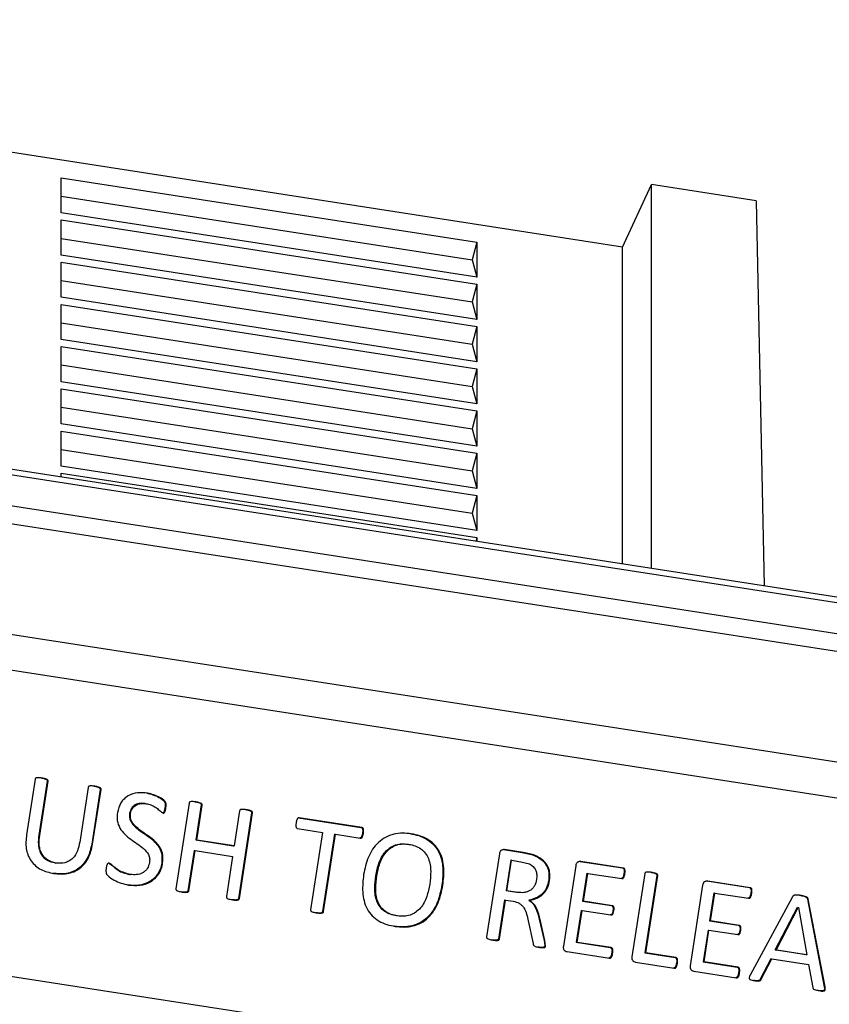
# Model space of a CAD drawing. Header units: millimetres. Extents: x 224 to 956, y 38 to 794.
# Tile 12 of 131: x 327 to 345, y 176 to 199. Entities that reach past the tile are written whole.
import ezdxf

# ---------------------------------------------------------------- set-up
doc = ezdxf.new("R2010")
doc.units = ezdxf.units.MM

msp = doc.modelspace()

# ---------------------------------------------------------------- linework, layer by layer
at = {"color": 179, "linetype": 'Continuous', "lineweight": 25}
for p, q in [((340.526, 193.646), (324.778, 196.082)), ((327.486, 195.255), (337.145, 193.761)), ((327.486, 194.438), (327.486, 195.255)), ((340.526, 193.646), (341.199, 195.096)), ((341.199, 186.184), (341.199, 195.096)), ((343.63, 194.72), (341.199, 195.096)), ((327.486, 194.827), (337.038, 193.35)), ((343.63, 194.72), (343.814, 185.78)), ((337.145, 192.944), (327.486, 194.438)), ((327.486, 194.275), (337.145, 192.781)), ((327.486, 193.458), (327.486, 194.275)), ((327.486, 193.847), (337.038, 192.37)), ((337.145, 193.761), (337.038, 193.35)), ((337.145, 193.761), (337.145, 192.944)), ((340.526, 186.288), (340.526, 193.646)), ((337.145, 191.964), (327.486, 193.458)), ((337.038, 193.35), (337.145, 192.944)), ((327.486, 193.295), (337.145, 191.801)), ((327.486, 192.479), (327.486, 193.295)), ((327.486, 192.867), (337.038, 191.39)), ((337.145, 192.781), (337.038, 192.37)), ((337.145, 192.781), (337.145, 191.964)), ((337.145, 190.984), (327.486, 192.479)), ((327.486, 192.315), (337.145, 190.821)), ((327.486, 191.499), (327.486, 192.315)), ((337.038, 192.37), (337.145, 191.964)), ((327.486, 191.888), (337.038, 190.41)), ((337.145, 191.801), (337.038, 191.39)), ((337.145, 191.801), (337.145, 190.984)), ((337.145, 190.005), (327.486, 191.499)), ((327.486, 191.335), (337.145, 189.841)), ((327.486, 190.519), (327.486, 191.335)), ((337.038, 191.39), (337.145, 190.984)), ((327.486, 190.908), (337.038, 189.43)), ((337.145, 190.821), (337.038, 190.41)), ((337.145, 190.821), (337.145, 190.005)), ((337.145, 189.025), (327.486, 190.519)), ((327.486, 190.356), (337.145, 188.861)), ((327.486, 189.539), (327.486, 190.356)), ((337.038, 190.41), (337.145, 190.005)), ((327.486, 189.928), (337.038, 188.45)), ((337.145, 189.841), (337.038, 189.43)), ((337.145, 189.841), (337.145, 189.025)), ((337.145, 188.045), (327.486, 189.539)), ((327.486, 189.376), (337.145, 187.882)), ((327.486, 188.559), (327.486, 189.376)), ((337.038, 189.43), (337.145, 189.025)), ((350.338, 184.77), (324.065, 188.834)), ((327.486, 188.948), (337.038, 187.47)), ((337.145, 188.861), (337.038, 188.45)), ((337.145, 188.861), (337.145, 188.045)), ((350.37, 184.637), (324.097, 188.701)), ((337.145, 187.065), (327.486, 188.559)), ((327.486, 188.396), (337.145, 186.902)), ((327.486, 188.305), (327.486, 188.396)), ((337.038, 188.45), (337.145, 188.045)), ((324.576, 187.912), (349.883, 183.997)), ((337.145, 187.882), (337.038, 187.47)), ((337.145, 187.882), (337.145, 187.065)), ((349.805, 183.589), (324.498, 187.504)), ((337.038, 187.47), (337.145, 187.065)), ((337.145, 186.902), (337.123, 186.815)), ((337.145, 186.902), (337.145, 186.811)), ((349.506, 181.068), (324.918, 184.872)), ((324.922, 184.044), (349.493, 180.243)), ((326.883, 181.294), (326.684, 180.001)), ((327.163, 181.251), (326.97, 179.999)), ((326.991, 179.996), (327.184, 181.248)), ((327.163, 181.251), (327.184, 181.248)), ((328.116, 181.103), (327.921, 179.837)), ((328.396, 181.06), (328.2, 179.788)), ((328.22, 179.785), (328.416, 181.057)), ((328.416, 181.057), (328.396, 181.06)), ((329.443, 180.73), (329.464, 180.727)), ((329.899, 180.63), (329.92, 180.627)), ((330.461, 180.741), (330.154, 178.752)), ((330.741, 180.699), (330.616, 179.887)), ((330.637, 179.884), (330.762, 180.696)), ((330.741, 180.699), (330.762, 180.696)), ((331.634, 180.561), (331.509, 179.749)), ((329.09, 180.502), (329.079, 180.504)), ((329.1, 180.501), (329.09, 180.502)), ((331.913, 180.516), (331.607, 178.527)), ((331.628, 178.524), (331.934, 180.513)), ((331.934, 180.513), (331.913, 180.516)), ((332.999, 180.401), (334.452, 180.176)), ((332.999, 180.401), (333.019, 180.398)), ((334.473, 180.173), (333.019, 180.398)), ((332.981, 180.152), (333.558, 180.062)), ((334.473, 180.173), (334.452, 180.176)), ((326.97, 179.999), (326.991, 179.996)), ((330.616, 179.887), (331.488, 179.752)), ((330.616, 179.887), (330.637, 179.884)), ((331.509, 179.749), (330.637, 179.884)), ((333.558, 180.062), (333.281, 178.267)), ((333.838, 180.019), (333.561, 178.224)), ((333.582, 178.221), (333.859, 180.016)), ((333.838, 180.019), (333.859, 180.016)), ((333.859, 180.016), (334.436, 179.926)), ((334.488, 180.042), (334.509, 180.039)), ((328.2, 179.788), (328.22, 179.785)), ((330.578, 179.641), (330.434, 178.708)), ((330.455, 178.705), (330.599, 179.638)), ((330.578, 179.641), (330.599, 179.638)), ((330.599, 179.638), (331.471, 179.503)), ((331.488, 179.752), (331.509, 179.749)), ((335.546, 179.786), (335.567, 179.783)), ((337.765, 179.663), (338.196, 179.597)), ((337.765, 179.663), (337.786, 179.66)), ((338.217, 179.594), (337.786, 179.66)), ((331.471, 179.503), (331.327, 178.571)), ((337.668, 179.563), (337.37, 177.635)), ((337.932, 179.417), (337.822, 178.709)), ((337.843, 178.706), (337.952, 179.414)), ((337.952, 179.414), (337.932, 179.417)), ((337.952, 179.414), (338.164, 179.381)), ((338.164, 179.381), (338.364, 179.329)), ((338.196, 179.597), (338.413, 179.55)), ((338.196, 179.597), (338.217, 179.594)), ((338.434, 179.547), (338.217, 179.594)), ((338.413, 179.55), (338.434, 179.547)), ((339.541, 179.389), (340.526, 179.236)), ((339.541, 179.389), (339.562, 179.386)), ((340.547, 179.233), (339.562, 179.386)), ((327.348, 179.353), (327.369, 179.35)), ((329.825, 179.35), (329.846, 179.347)), ((339.442, 179.288), (339.154, 177.422)), ((340.526, 179.236), (340.547, 179.233)), ((329.073, 179.086), (329.094, 179.083)), ((334.798, 179.058), (334.819, 179.055)), ((338.813, 178.946), (338.834, 178.943)), ((339.701, 179.112), (339.601, 178.466)), ((339.622, 178.463), (339.722, 179.109)), ((339.701, 179.112), (339.722, 179.109)), ((339.722, 179.109), (340.51, 178.987)), ((340.561, 179.102), (340.582, 179.099)), ((341.045, 179.103), (340.747, 177.175)), ((341.324, 179.06), (341.048, 177.266)), ((341.069, 177.263), (341.345, 179.057)), ((341.324, 179.06), (341.345, 179.057)), ((342.487, 178.933), (343.473, 178.78)), ((342.487, 178.933), (342.508, 178.93)), ((343.494, 178.777), (342.508, 178.93)), ((330.434, 178.708), (330.455, 178.705)), ((336.334, 178.838), (336.355, 178.835)), ((337.822, 178.709), (338.068, 178.671)), ((337.843, 178.706), (337.822, 178.709)), ((338.089, 178.668), (337.843, 178.706)), ((342.388, 178.833), (342.1, 176.967)), ((343.473, 178.78), (343.494, 178.777)), ((331.607, 178.527), (331.628, 178.524)), ((337.789, 178.494), (337.65, 177.593)), ((337.671, 177.59), (337.81, 178.491)), ((337.789, 178.494), (337.81, 178.491)), ((337.81, 178.491), (337.985, 178.464)), ((338.089, 178.668), (338.068, 178.671)), ((338.354, 178.487), (338.375, 178.484)), ((339.601, 178.466), (340.27, 178.362)), ((339.601, 178.466), (339.622, 178.463)), ((342.647, 178.656), (342.548, 178.01)), ((342.569, 178.007), (342.668, 178.653)), ((342.647, 178.656), (342.668, 178.653)), ((342.668, 178.653), (343.457, 178.531)), ((344.478, 178.568), (343.493, 176.747)), ((343.508, 178.646), (343.529, 178.643)), ((344.82, 178.513), (345.211, 176.479)), ((344.84, 178.51), (344.82, 178.513)), ((345.232, 176.476), (344.84, 178.51)), ((339.568, 178.25), (339.454, 177.512)), ((339.475, 177.509), (339.589, 178.247)), ((339.568, 178.25), (339.589, 178.247)), ((339.589, 178.247), (340.258, 178.144)), ((340.291, 178.359), (339.622, 178.463)), ((340.27, 178.362), (340.291, 178.359)), ((340.306, 178.243), (340.326, 178.24)), ((344.074, 177.333), (344.589, 178.324)), ((344.095, 177.33), (344.61, 178.321)), ((344.591, 178.324), (344.612, 178.321)), ((344.612, 178.321), (344.809, 177.219)), ((333.561, 178.224), (333.582, 178.221)), ((335.3, 178.123), (335.279, 178.126)), ((338.338, 178.012), (338.449, 177.485)), ((338.592, 178.044), (338.704, 177.551)), ((338.592, 178.044), (338.613, 178.041)), ((338.725, 177.548), (338.613, 178.041)), ((342.548, 178.01), (343.217, 177.906)), ((342.548, 178.01), (342.569, 178.007)), ((343.238, 177.903), (342.569, 178.007)), ((342.514, 177.795), (342.401, 177.056)), ((342.422, 177.053), (342.535, 177.792)), ((342.514, 177.795), (342.535, 177.792)), ((342.535, 177.792), (343.204, 177.688)), ((343.217, 177.906), (343.238, 177.903)), ((343.252, 177.787), (343.273, 177.784)), ((337.65, 177.593), (337.671, 177.59)), ((338.704, 177.551), (338.721, 177.427)), ((338.725, 177.548), (338.704, 177.551)), ((338.721, 177.427), (338.742, 177.424)), ((338.742, 177.424), (338.725, 177.548)), ((339.454, 177.512), (340.242, 177.39)), ((339.454, 177.512), (339.475, 177.509)), ((340.263, 177.387), (339.475, 177.509)), ((340.263, 177.387), (340.242, 177.39)), ((344.788, 177.222), (344.074, 177.333)), ((344.074, 177.333), (344.095, 177.33)), ((344.809, 177.219), (344.095, 177.33)), ((323.771, 177.119), (348.505, 173.293)), ((339.238, 177.294), (340.224, 177.141)), ((340.277, 177.258), (340.298, 177.255)), ((341.048, 177.266), (341.747, 177.157)), ((341.048, 177.266), (341.069, 177.263)), ((341.768, 177.154), (341.069, 177.263)), ((341.768, 177.154), (341.747, 177.157)), ((343.973, 177.128), (343.728, 176.657)), ((343.749, 176.654), (343.994, 177.125)), ((343.973, 177.128), (343.994, 177.125)), ((343.994, 177.125), (344.847, 176.993)), ((344.809, 177.219), (344.788, 177.222)), ((340.83, 177.047), (341.727, 176.909)), ((341.78, 177.027), (341.801, 177.024)), ((342.401, 177.056), (343.189, 176.934)), ((342.401, 177.056), (342.422, 177.053)), ((343.21, 176.931), (342.422, 177.053)), ((343.21, 176.931), (343.189, 176.934)), ((344.847, 176.993), (344.945, 176.462)), ((342.184, 176.838), (343.17, 176.686)), ((343.223, 176.802), (343.244, 176.799)), ((343.728, 176.657), (343.749, 176.654)), ((345.211, 176.479), (345.232, 176.476))]:
    msp.add_line(p, q, dxfattribs=at)
for points, knots in [([(367.68, 197.644), (367.672, 197.9), (367.648, 198.641), (367.473, 199.864), (367.166, 201.308), (366.731, 202.742), (366.176, 204.161), (365.501, 205.563), (364.708, 206.945), (363.799, 208.302), (362.775, 209.632), (361.641, 210.931), (360.397, 212.197), (359.047, 213.426), (357.595, 214.616), (356.044, 215.763), (354.397, 216.864), (352.659, 217.918), (350.833, 218.922), (348.925, 219.872), (346.938, 220.768), (344.877, 221.606), (342.748, 222.385), (340.556, 223.103), (338.305, 223.758), (336.001, 224.349), (333.65, 224.874), (331.257, 225.332), (328.828, 225.721), (326.369, 226.042), (323.886, 226.293), (321.385, 226.472), (318.871, 226.585), (317.191, 226.6), (316.351, 226.608)], [0, 0, 0, 0, 0.016767, 0.048484, 0.080201, 0.111918, 0.143635, 0.175353, 0.20707, 0.238787, 0.270504, 0.302221, 0.333939, 0.365656, 0.397373, 0.42909, 0.460807, 0.492525, 0.524242, 0.555959, 0.587676, 0.619394, 0.651111, 0.682828, 0.714545, 0.746262, 0.77798, 0.809697, 0.841414, 0.873131, 0.904848, 0.936566, 0.968283, 1, 1, 1, 1]), ([(327.042, 181.322), (327.013, 181.325), (326.97, 181.33), (326.922, 181.329), (326.901, 181.321), (326.892, 181.315), (326.886, 181.305), (326.884, 181.298), (326.883, 181.294)], [0, 0, 0, 0, 0.499786, 0.749656, 0.812307, 0.874852, 0.937429, 1, 1, 1, 1]), ([(327.021, 181.325), (327.05, 181.32), (327.092, 181.311), (327.137, 181.295), (327.155, 181.282), (327.161, 181.273), (327.163, 181.262), (327.163, 181.254), (327.163, 181.251)], [0, 0, 0, 0, 0.4998927, 0.7497677, 0.812214, 0.8748941, 0.9374175, 1, 1, 1, 1]), ([(327.184, 181.248), (327.184, 181.251), (327.184, 181.259), (327.182, 181.27), (327.175, 181.279), (327.158, 181.292), (327.113, 181.308), (327.071, 181.317), (327.042, 181.322)], [0, 0, 0, 0, 0.062582, 0.125102, 0.187777, 0.250241, 0.500113, 1, 1, 1, 1]), ([(328.275, 181.131), (328.246, 181.135), (328.203, 181.14), (328.155, 181.138), (328.134, 181.131), (328.125, 181.124), (328.119, 181.114), (328.117, 181.107), (328.116, 181.103)], [0, 0, 0, 0, 0.4998094, 0.74965, 0.8123019, 0.8748469, 0.9374248, 1, 1, 1, 1]), ([(328.254, 181.134), (328.282, 181.129), (328.325, 181.121), (328.369, 181.104), (328.386, 181.091), (328.393, 181.082), (328.396, 181.071), (328.396, 181.064), (328.396, 181.06)], [0, 0, 0, 0, 0.499843, 0.749662, 0.812095, 0.874927, 0.937334, 1, 1, 1, 1]), ([(328.416, 181.057), (328.417, 181.061), (328.417, 181.068), (328.414, 181.079), (328.407, 181.088), (328.39, 181.101), (328.345, 181.118), (328.303, 181.126), (328.275, 181.131)], [0, 0, 0, 0, 0.062658, 0.125066, 0.187898, 0.250351, 0.500169, 1, 1, 1, 1]), ([(329.496, 180.974), (329.418, 180.981), (329.264, 180.994), (329.072, 180.933), (328.947, 180.839), (328.845, 180.716), (328.815, 180.599), (328.796, 180.521)], [0, 0, 0, 0, 0.250393, 0.49999, 0.625297, 0.750623, 1, 1, 1, 1]), ([(329.475, 180.977), (329.573, 180.949), (329.719, 180.907), (329.859, 180.813), (329.905, 180.748), (329.909, 180.695), (329.903, 180.656), (329.899, 180.63)], [0, 0, 0, 0, 0.499484, 0.749588, 0.812113, 0.874603, 1, 1, 1, 1]), ([(329.92, 180.627), (329.924, 180.653), (329.929, 180.692), (329.926, 180.745), (329.88, 180.81), (329.74, 180.904), (329.593, 180.946), (329.496, 180.974)], [0, 0, 0, 0, 0.125403, 0.187892, 0.250416, 0.500519, 1, 1, 1, 1]), ([(330.619, 180.769), (330.591, 180.772), (330.547, 180.777), (330.499, 180.775), (330.479, 180.768), (330.47, 180.761), (330.464, 180.751), (330.462, 180.744), (330.461, 180.741)], [0, 0, 0, 0, 0.499827, 0.749622, 0.812297, 0.874845, 0.937427, 1, 1, 1, 1]), ([(330.598, 180.772), (330.627, 180.767), (330.669, 180.759), (330.714, 180.742), (330.732, 180.73), (330.738, 180.72), (330.742, 180.71), (330.741, 180.702), (330.741, 180.699)], [0, 0, 0, 0, 0.499867, 0.749915, 0.812237, 0.874955, 0.937442, 1, 1, 1, 1]), ([(330.762, 180.696), (330.762, 180.699), (330.763, 180.707), (330.759, 180.717), (330.753, 180.727), (330.735, 180.739), (330.69, 180.756), (330.648, 180.764), (330.619, 180.769)], [0, 0, 0, 0, 0.062584, 0.12507, 0.18777, 0.250111, 0.500154, 1, 1, 1, 1]), ([(328.796, 180.521), (328.79, 180.459), (328.779, 180.335), (328.846, 180.157), (328.961, 180.012), (329.152, 179.86), (329.362, 179.738), (329.509, 179.576), (329.55, 179.456), (329.544, 179.394), (329.541, 179.363)], [0, 0, 0, 0, 0.124856, 0.249647, 0.374645, 0.499901, 0.75045, 0.875073, 0.9375, 1, 1, 1, 1]), ([(329.443, 180.73), (329.404, 180.734), (329.324, 180.742), (329.225, 180.713), (329.159, 180.666), (329.106, 180.604), (329.09, 180.544), (329.079, 180.504)], [0, 0, 0, 0, 0.250168, 0.499932, 0.625226, 0.750596, 1, 1, 1, 1]), ([(329.1, 180.501), (329.111, 180.541), (329.127, 180.601), (329.18, 180.663), (329.246, 180.71), (329.345, 180.739), (329.424, 180.731), (329.464, 180.727)], [0, 0, 0, 0, 0.249407, 0.374773, 0.500073, 0.749829, 1, 1, 1, 1]), ([(329.464, 180.727), (329.502, 180.719), (329.577, 180.703), (329.678, 180.647), (329.754, 180.589), (329.805, 180.545), (329.834, 180.519), (329.851, 180.512), (329.86, 180.508)], [0, 0, 0, 0, 0.249882, 0.499914, 0.750078, 0.875231, 0.937779, 1, 1, 1, 1]), ([(329.899, 180.63), (329.895, 180.607), (329.888, 180.571), (329.876, 180.533), (329.864, 180.519), (329.857, 180.514), (329.848, 180.511), (329.842, 180.511), (329.839, 180.511)], [0, 0, 0, 0, 0.499874, 0.749704, 0.811949, 0.875139, 0.937169, 1, 1, 1, 1]), ([(329.86, 180.508), (329.863, 180.508), (329.869, 180.508), (329.878, 180.511), (329.885, 180.516), (329.896, 180.53), (329.909, 180.568), (329.916, 180.604), (329.92, 180.627)], [0, 0, 0, 0, 0.062853, 0.124868, 0.18807, 0.250316, 0.500151, 1, 1, 1, 1]), ([(331.793, 180.587), (331.764, 180.591), (331.721, 180.596), (331.673, 180.594), (331.652, 180.587), (331.643, 180.581), (331.637, 180.572), (331.635, 180.564), (331.634, 180.561)], [0, 0, 0, 0, 0.4998056, 0.7497284, 0.8122775, 0.8748991, 0.9374368, 1, 1, 1, 1]), ([(331.772, 180.59), (331.8, 180.585), (331.843, 180.576), (331.887, 180.56), (331.905, 180.547), (331.911, 180.538), (331.914, 180.527), (331.914, 180.519), (331.913, 180.516)], [0, 0, 0, 0, 0.49981, 0.749665, 0.812266, 0.874856, 0.937438, 1, 1, 1, 1]), ([(331.934, 180.513), (331.935, 180.516), (331.935, 180.524), (331.932, 180.535), (331.926, 180.544), (331.908, 180.557), (331.864, 180.573), (331.821, 180.582), (331.793, 180.587)], [0, 0, 0, 0, 0.06257, 0.125151, 0.187744, 0.250333, 0.500182, 1, 1, 1, 1]), ([(329.079, 180.504), (329.077, 180.473), (329.071, 180.411), (329.111, 180.292), (329.257, 180.13), (329.465, 180.006), (329.657, 179.856), (329.774, 179.714), (329.841, 179.536), (329.83, 179.412), (329.825, 179.35)], [0, 0, 0, 0, 0.0624837, 0.1249179, 0.2495648, 0.5001321, 0.625437, 0.7504137, 0.8751562, 1, 1, 1, 1]), ([(329.846, 179.347), (329.851, 179.409), (329.862, 179.533), (329.795, 179.711), (329.678, 179.853), (329.486, 180.003), (329.278, 180.127), (329.132, 180.289), (329.092, 180.408), (329.098, 180.47), (329.1, 180.501)], [0, 0, 0, 0, 0.1248449, 0.2495864, 0.3745644, 0.4998681, 0.7504336, 0.875082, 0.9375163, 1, 1, 1, 1]), ([(333.019, 180.398), (333.013, 180.398), (333.004, 180.399), (332.992, 180.393), (332.982, 180.386), (332.973, 180.372), (332.955, 180.338), (332.95, 180.306), (332.945, 180.281)], [0, 0, 0, 0, 0.124416, 0.18744, 0.250059, 0.375207, 0.500278, 1, 1, 1, 1]), ([(332.945, 180.281), (332.942, 180.256), (332.939, 180.225), (332.944, 180.188), (332.949, 180.174), (332.956, 180.164), (332.966, 180.156), (332.975, 180.153), (332.981, 180.152)], [0, 0, 0, 0, 0.4994574, 0.6247195, 0.7497054, 0.8124385, 0.875136, 1, 1, 1, 1]), ([(334.452, 180.176), (334.455, 180.175), (334.461, 180.174), (334.47, 180.17), (334.477, 180.163), (334.485, 180.153), (334.49, 180.138), (334.497, 180.1), (334.492, 180.068), (334.488, 180.042)], [0, 0, 0, 0, 0.062841, 0.124955, 0.187949, 0.250493, 0.375542, 0.500448, 1, 1, 1, 1]), ([(334.509, 180.039), (334.513, 180.065), (334.518, 180.097), (334.511, 180.135), (334.506, 180.15), (334.498, 180.16), (334.491, 180.167), (334.482, 180.171), (334.476, 180.172), (334.473, 180.173)], [0, 0, 0, 0, 0.499564, 0.624471, 0.749504, 0.812049, 0.875044, 0.93718, 1, 1, 1, 1]), ([(326.684, 180.001), (326.674, 179.897), (326.66, 179.739), (326.713, 179.536), (326.785, 179.396), (326.892, 179.282), (327.063, 179.165), (327.214, 179.13), (327.314, 179.107)], [0, 0, 0, 0, 0.249782, 0.374973, 0.500072, 0.625164, 0.750313, 1, 1, 1, 1]), ([(326.97, 179.999), (326.962, 179.927), (326.951, 179.82), (326.972, 179.679), (327.009, 179.578), (327.068, 179.489), (327.177, 179.396), (327.28, 179.37), (327.348, 179.353)], [0, 0, 0, 0, 0.250241, 0.375508, 0.500695, 0.625799, 0.750873, 1, 1, 1, 1]), ([(327.369, 179.35), (327.301, 179.367), (327.198, 179.393), (327.089, 179.486), (327.029, 179.575), (326.993, 179.676), (326.971, 179.817), (326.983, 179.924), (326.991, 179.996)], [0, 0, 0, 0, 0.24913, 0.374203, 0.499306, 0.62449, 0.74976, 1, 1, 1, 1]), ([(327.921, 179.837), (327.907, 179.768), (327.879, 179.63), (327.784, 179.475), (327.673, 179.39), (327.543, 179.337), (327.439, 179.345), (327.369, 179.35)], [0, 0, 0, 0, 0.250481, 0.499961, 0.625202, 0.750442, 1, 1, 1, 1]), ([(334.488, 180.042), (334.484, 180.018), (334.478, 179.987), (334.462, 179.953), (334.452, 179.941), (334.442, 179.934), (334.43, 179.929), (334.421, 179.929), (334.415, 179.929)], [0, 0, 0, 0, 0.499614, 0.624841, 0.749825, 0.812523, 0.875149, 1, 1, 1, 1]), ([(334.436, 179.926), (334.442, 179.926), (334.451, 179.926), (334.463, 179.931), (334.473, 179.938), (334.483, 179.95), (334.499, 179.984), (334.504, 180.015), (334.509, 180.039)], [0, 0, 0, 0, 0.12485, 0.187456, 0.250189, 0.375171, 0.500397, 1, 1, 1, 1]), ([(335.622, 180.026), (335.554, 180.034), (335.419, 180.05), (335.214, 180.025), (335.02, 179.954), (334.851, 179.833), (334.718, 179.672), (334.587, 179.425), (334.544, 179.22), (334.515, 179.083)], [0, 0, 0, 0, 0.1251313, 0.2501724, 0.3751544, 0.5000951, 0.6250984, 0.7501827, 1, 1, 1, 1]), ([(335.601, 180.029), (335.665, 180.017), (335.795, 179.992), (335.977, 179.912), (336.137, 179.792), (336.256, 179.629), (336.329, 179.441), (336.37, 179.174), (336.348, 178.972), (336.334, 178.838)], [0, 0, 0, 0, 0.125144, 0.250199, 0.375135, 0.500004, 0.624961, 0.750069, 1, 1, 1, 1]), ([(336.355, 178.835), (336.369, 178.969), (336.391, 179.171), (336.35, 179.438), (336.277, 179.626), (336.158, 179.789), (335.998, 179.909), (335.816, 179.989), (335.686, 180.014), (335.622, 180.026)], [0, 0, 0, 0, 0.249931, 0.37504, 0.499997, 0.624864, 0.749799, 0.874856, 1, 1, 1, 1]), ([(328.2, 179.788), (328.176, 179.682), (328.14, 179.522), (328.021, 179.34), (327.906, 179.226), (327.765, 179.146), (327.559, 179.086), (327.399, 179.1), (327.293, 179.11)], [0, 0, 0, 0, 0.24967, 0.374852, 0.499952, 0.625043, 0.750215, 1, 1, 1, 1]), ([(327.314, 179.107), (327.42, 179.097), (327.58, 179.083), (327.786, 179.143), (327.926, 179.223), (328.042, 179.337), (328.161, 179.519), (328.197, 179.679), (328.22, 179.785)], [0, 0, 0, 0, 0.2497849, 0.3749569, 0.5000458, 0.6251482, 0.7503298, 1, 1, 1, 1]), ([(334.798, 179.058), (334.817, 179.155), (334.856, 179.35), (334.975, 179.575), (335.122, 179.708), (335.255, 179.776), (335.401, 179.802), (335.497, 179.791), (335.546, 179.786)], [0, 0, 0, 0, 0.250347, 0.499606, 0.624666, 0.749733, 0.874777, 1, 1, 1, 1]), ([(334.819, 179.055), (334.838, 179.152), (334.877, 179.347), (334.996, 179.572), (335.143, 179.705), (335.275, 179.773), (335.421, 179.799), (335.518, 179.788), (335.567, 179.783)], [0, 0, 0, 0, 0.2503486, 0.4996086, 0.624667, 0.749737, 0.8747801, 1, 1, 1, 1]), ([(335.567, 179.783), (335.615, 179.774), (335.711, 179.755), (335.843, 179.688), (335.953, 179.586), (336.048, 179.41), (336.085, 179.158), (336.062, 178.96), (336.051, 178.861)], [0, 0, 0, 0, 0.125237, 0.2503, 0.375304, 0.500297, 0.749616, 1, 1, 1, 1]), ([(337.786, 179.66), (337.771, 179.661), (337.75, 179.662), (337.723, 179.652), (337.704, 179.641), (337.689, 179.625), (337.675, 179.599), (337.67, 179.578), (337.668, 179.563)], [0, 0, 0, 0, 0.249485, 0.375017, 0.500733, 0.625219, 0.750539, 1, 1, 1, 1]), ([(338.413, 179.55), (338.475, 179.526), (338.597, 179.477), (338.722, 179.361), (338.788, 179.245), (338.826, 179.115), (338.818, 179.013), (338.813, 178.946)], [0, 0, 0, 0, 0.250302, 0.499721, 0.62502, 0.750284, 1, 1, 1, 1]), ([(338.834, 178.943), (338.839, 179.01), (338.847, 179.112), (338.808, 179.242), (338.743, 179.358), (338.618, 179.474), (338.496, 179.523), (338.434, 179.547)], [0, 0, 0, 0, 0.249715, 0.374978, 0.500274, 0.749694, 1, 1, 1, 1]), ([(339.562, 179.386), (339.547, 179.386), (339.525, 179.387), (339.498, 179.377), (339.479, 179.367), (339.463, 179.351), (339.449, 179.325), (339.444, 179.303), (339.442, 179.288)], [0, 0, 0, 0, 0.2495154, 0.3749248, 0.5009821, 0.625145, 0.7508358, 1, 1, 1, 1]), ([(328.534, 179.226), (328.53, 179.196), (328.524, 179.15), (328.542, 179.09), (328.603, 179.023), (328.763, 178.912), (328.937, 178.867), (329.053, 178.838)], [0, 0, 0, 0, 0.125205, 0.187734, 0.250261, 0.500523, 1, 1, 1, 1]), ([(328.604, 179.348), (328.601, 179.348), (328.595, 179.349), (328.585, 179.347), (328.577, 179.343), (328.567, 179.334), (328.558, 179.32), (328.544, 179.284), (328.539, 179.252), (328.534, 179.226)], [0, 0, 0, 0, 0.062613, 0.125137, 0.18777, 0.250454, 0.375167, 0.500498, 1, 1, 1, 1]), ([(328.583, 179.351), (328.594, 179.346), (328.679, 179.305), (328.805, 179.151), (328.98, 179.109), (329.073, 179.086)], [0, 0, 0, 0, 0.062361, 0.501069, 1, 1, 1, 1]), ([(329.094, 179.083), (329.003, 179.109), (328.866, 179.146), (328.732, 179.245), (328.671, 179.3), (328.637, 179.334), (328.615, 179.344), (328.604, 179.348)], [0, 0, 0, 0, 0.498594, 0.749461, 0.874957, 0.937681, 1, 1, 1, 1]), ([(329.825, 179.35), (329.816, 179.306), (329.799, 179.218), (329.738, 179.097), (329.652, 178.993), (329.51, 178.887), (329.294, 178.818), (329.119, 178.833), (329.032, 178.841)], [0, 0, 0, 0, 0.125249, 0.250432, 0.375589, 0.500751, 0.749996, 1, 1, 1, 1]), ([(329.053, 178.838), (329.14, 178.83), (329.315, 178.815), (329.531, 178.884), (329.673, 178.99), (329.759, 179.094), (329.82, 179.215), (329.837, 179.303), (329.846, 179.347)], [0, 0, 0, 0, 0.250005, 0.499247, 0.624409, 0.749569, 0.874752, 1, 1, 1, 1]), ([(329.541, 179.363), (329.528, 179.314), (329.51, 179.24), (329.444, 179.164), (329.363, 179.106), (329.241, 179.071), (329.143, 179.079), (329.094, 179.083)], [0, 0, 0, 0, 0.249318, 0.374586, 0.499867, 0.749593, 1, 1, 1, 1]), ([(338.364, 179.329), (338.396, 179.311), (338.442, 179.283), (338.489, 179.228), (338.522, 179.164), (338.541, 179.073), (338.533, 179), (338.53, 178.964)], [0, 0, 0, 0, 0.249765, 0.374972, 0.500152, 0.749853, 1, 1, 1, 1]), ([(340.526, 179.236), (340.532, 179.234), (340.541, 179.232), (340.551, 179.223), (340.559, 179.213), (340.562, 179.197), (340.569, 179.16), (340.565, 179.128), (340.561, 179.102)], [0, 0, 0, 0, 0.124339, 0.18753, 0.250059, 0.375243, 0.500128, 1, 1, 1, 1]), ([(340.582, 179.099), (340.586, 179.125), (340.59, 179.157), (340.583, 179.194), (340.58, 179.21), (340.572, 179.22), (340.562, 179.229), (340.553, 179.231), (340.547, 179.233)], [0, 0, 0, 0, 0.499888, 0.624728, 0.749944, 0.812475, 0.875697, 1, 1, 1, 1]), ([(334.515, 179.083), (334.5, 178.948), (334.477, 178.745), (334.517, 178.475), (334.586, 178.283), (334.707, 178.119), (334.868, 177.996), (335.053, 177.917), (335.183, 177.892), (335.248, 177.879)], [0, 0, 0, 0, 0.24998, 0.375058, 0.500025, 0.6249, 0.749843, 0.874876, 1, 1, 1, 1]), ([(335.279, 178.126), (335.231, 178.136), (335.134, 178.155), (334.999, 178.22), (334.89, 178.325), (334.794, 178.503), (334.762, 178.758), (334.786, 178.958), (334.798, 179.058)], [0, 0, 0, 0, 0.125221, 0.250273, 0.375242, 0.500189, 0.749581, 1, 1, 1, 1]), ([(335.3, 178.123), (335.251, 178.133), (335.155, 178.152), (335.02, 178.217), (334.911, 178.322), (334.815, 178.5), (334.783, 178.755), (334.807, 178.955), (334.819, 179.055)], [0, 0, 0, 0, 0.125224, 0.250276, 0.375239, 0.500186, 0.749583, 1, 1, 1, 1]), ([(338.53, 178.964), (338.518, 178.914), (338.5, 178.839), (338.439, 178.757), (338.38, 178.709), (338.311, 178.678), (338.213, 178.656), (338.139, 178.663), (338.089, 178.668)], [0, 0, 0, 0, 0.249636, 0.374674, 0.499692, 0.624825, 0.750008, 1, 1, 1, 1]), ([(338.813, 178.946), (338.801, 178.888), (338.775, 178.773), (338.67, 178.627), (338.522, 178.53), (338.41, 178.502), (338.354, 178.487)], [0, 0, 0, 0, 0.25004, 0.499471, 0.749458, 1, 1, 1, 1]), ([(338.375, 178.484), (338.431, 178.499), (338.543, 178.527), (338.691, 178.624), (338.796, 178.77), (338.822, 178.885), (338.834, 178.943)], [0, 0, 0, 0, 0.25054, 0.500523, 0.749956, 1, 1, 1, 1]), ([(340.561, 179.102), (340.556, 179.078), (340.55, 179.048), (340.535, 179.014), (340.526, 179.002), (340.516, 178.994), (340.505, 178.989), (340.496, 178.99), (340.49, 178.99)], [0, 0, 0, 0, 0.499576, 0.624724, 0.749716, 0.812496, 0.875219, 1, 1, 1, 1]), ([(340.51, 178.987), (340.517, 178.987), (340.526, 178.986), (340.537, 178.991), (340.547, 178.999), (340.556, 179.011), (340.571, 179.045), (340.577, 179.075), (340.582, 179.099)], [0, 0, 0, 0, 0.124762, 0.187487, 0.250217, 0.375249, 0.500419, 1, 1, 1, 1]), ([(341.203, 179.132), (341.174, 179.135), (341.131, 179.14), (341.083, 179.138), (341.062, 179.131), (341.053, 179.124), (341.047, 179.114), (341.045, 179.107), (341.045, 179.103)], [0, 0, 0, 0, 0.499815, 0.74964, 0.812288, 0.874867, 0.93745, 1, 1, 1, 1]), ([(341.182, 179.135), (341.21, 179.129), (341.253, 179.121), (341.298, 179.105), (341.316, 179.092), (341.322, 179.082), (341.325, 179.071), (341.325, 179.064), (341.324, 179.06)], [0, 0, 0, 0, 0.499812, 0.749811, 0.812207, 0.874906, 0.937422, 1, 1, 1, 1]), ([(341.345, 179.057), (341.345, 179.061), (341.346, 179.068), (341.343, 179.079), (341.337, 179.089), (341.319, 179.102), (341.274, 179.118), (341.231, 179.126), (341.203, 179.132)], [0, 0, 0, 0, 0.062569, 0.125082, 0.187776, 0.250172, 0.50017, 1, 1, 1, 1]), ([(342.508, 178.93), (342.494, 178.93), (342.472, 178.931), (342.445, 178.921), (342.425, 178.911), (342.41, 178.895), (342.396, 178.869), (342.391, 178.847), (342.388, 178.833)], [0, 0, 0, 0, 0.249515, 0.374924, 0.500981, 0.625174, 0.750836, 1, 1, 1, 1]), ([(330.154, 178.752), (330.154, 178.748), (330.154, 178.74), (330.156, 178.729), (330.163, 178.72), (330.18, 178.706), (330.226, 178.691), (330.268, 178.682), (330.297, 178.677)], [0, 0, 0, 0, 0.062593, 0.12521, 0.18768, 0.250529, 0.500255, 1, 1, 1, 1]), ([(330.434, 178.708), (330.433, 178.705), (330.431, 178.698), (330.425, 178.688), (330.417, 178.681), (330.396, 178.673), (330.348, 178.671), (330.305, 178.676), (330.276, 178.68)], [0, 0, 0, 0, 0.062571, 0.125107, 0.187717, 0.250274, 0.50024, 1, 1, 1, 1]), ([(330.297, 178.677), (330.326, 178.673), (330.369, 178.668), (330.417, 178.67), (330.438, 178.678), (330.446, 178.685), (330.452, 178.695), (330.454, 178.702), (330.455, 178.705)], [0, 0, 0, 0, 0.49976, 0.749725, 0.812274, 0.874877, 0.937429, 1, 1, 1, 1]), ([(336.334, 178.838), (336.305, 178.701), (336.263, 178.494), (336.133, 178.245), (336.001, 178.081), (335.832, 177.957), (335.637, 177.884), (335.432, 177.859), (335.296, 177.875), (335.227, 177.882)], [0, 0, 0, 0, 0.249849, 0.37494, 0.499964, 0.624873, 0.749842, 0.874876, 1, 1, 1, 1]), ([(335.248, 177.879), (335.316, 177.872), (335.453, 177.856), (335.658, 177.881), (335.853, 177.954), (336.022, 178.078), (336.154, 178.242), (336.284, 178.491), (336.326, 178.698), (336.355, 178.835)], [0, 0, 0, 0, 0.125124, 0.250159, 0.375129, 0.500039, 0.625063, 0.750153, 1, 1, 1, 1]), ([(336.051, 178.861), (336.032, 178.763), (335.993, 178.566), (335.875, 178.337), (335.728, 178.201), (335.594, 178.134), (335.447, 178.107), (335.349, 178.118), (335.3, 178.123)], [0, 0, 0, 0, 0.2503426, 0.4996693, 0.6246978, 0.7497431, 0.8747819, 1, 1, 1, 1]), ([(343.473, 178.78), (343.479, 178.779), (343.488, 178.776), (343.497, 178.767), (343.505, 178.757), (343.509, 178.742), (343.516, 178.704), (343.511, 178.672), (343.508, 178.646)], [0, 0, 0, 0, 0.124304, 0.187526, 0.250037, 0.375236, 0.50011, 1, 1, 1, 1]), ([(343.529, 178.643), (343.532, 178.669), (343.536, 178.701), (343.53, 178.739), (343.526, 178.754), (343.518, 178.764), (343.509, 178.773), (343.5, 178.776), (343.494, 178.777)], [0, 0, 0, 0, 0.499876, 0.62473, 0.749945, 0.812476, 0.875675, 1, 1, 1, 1]), ([(331.327, 178.571), (331.327, 178.567), (331.326, 178.559), (331.329, 178.548), (331.336, 178.539), (331.353, 178.525), (331.399, 178.509), (331.442, 178.501), (331.47, 178.495)], [0, 0, 0, 0, 0.062568, 0.125182, 0.187682, 0.250465, 0.50027, 1, 1, 1, 1]), ([(331.607, 178.527), (331.606, 178.523), (331.604, 178.516), (331.598, 178.506), (331.589, 178.499), (331.569, 178.492), (331.521, 178.49), (331.478, 178.495), (331.449, 178.498)], [0, 0, 0, 0, 0.062582, 0.125194, 0.187683, 0.250484, 0.500285, 1, 1, 1, 1]), ([(331.47, 178.495), (331.499, 178.492), (331.542, 178.487), (331.59, 178.489), (331.61, 178.496), (331.619, 178.503), (331.625, 178.513), (331.627, 178.52), (331.628, 178.524)], [0, 0, 0, 0, 0.499704, 0.749508, 0.81231, 0.8748, 0.937414, 1, 1, 1, 1]), ([(337.985, 178.464), (338.035, 178.452), (338.111, 178.434), (338.192, 178.369), (338.255, 178.287), (338.302, 178.164), (338.326, 178.063), (338.338, 178.012)], [0, 0, 0, 0, 0.249153, 0.37429, 0.499418, 0.749395, 1, 1, 1, 1]), ([(338.354, 178.487), (338.387, 178.461), (338.455, 178.407), (338.54, 178.254), (338.571, 178.128), (338.592, 178.044)], [0, 0, 0, 0, 0.249582, 0.49965, 1, 1, 1, 1]), ([(338.613, 178.041), (338.592, 178.125), (338.561, 178.251), (338.475, 178.404), (338.408, 178.458), (338.375, 178.484)], [0, 0, 0, 0, 0.500356, 0.750424, 1, 1, 1, 1]), ([(343.508, 178.646), (343.503, 178.622), (343.497, 178.592), (343.481, 178.558), (343.472, 178.546), (343.463, 178.538), (343.451, 178.533), (343.442, 178.534), (343.436, 178.534)], [0, 0, 0, 0, 0.499574, 0.624722, 0.749753, 0.812496, 0.87522, 1, 1, 1, 1]), ([(343.457, 178.531), (343.463, 178.531), (343.472, 178.53), (343.483, 178.535), (343.493, 178.543), (343.502, 178.555), (343.518, 178.589), (343.524, 178.619), (343.529, 178.643)], [0, 0, 0, 0, 0.124761, 0.1875, 0.250219, 0.37525, 0.500418, 1, 1, 1, 1]), ([(344.662, 178.597), (344.63, 178.601), (344.581, 178.609), (344.525, 178.607), (344.503, 178.596), (344.489, 178.586), (344.482, 178.575), (344.478, 178.568)], [0, 0, 0, 0, 0.500336, 0.749711, 0.812392, 0.874991, 1, 1, 1, 1]), ([(344.641, 178.6), (344.676, 178.594), (344.728, 178.586), (344.783, 178.567), (344.803, 178.549), (344.814, 178.535), (344.817, 178.522), (344.82, 178.513)], [0, 0, 0, 0, 0.500458, 0.749748, 0.812454, 0.875039, 1, 1, 1, 1]), ([(344.84, 178.51), (344.838, 178.519), (344.835, 178.532), (344.824, 178.546), (344.804, 178.564), (344.749, 178.583), (344.697, 178.591), (344.662, 178.597)], [0, 0, 0, 0, 0.124963, 0.187548, 0.25026, 0.499569, 1, 1, 1, 1]), ([(333.281, 178.267), (333.281, 178.264), (333.281, 178.256), (333.284, 178.245), (333.29, 178.236), (333.308, 178.223), (333.353, 178.207), (333.395, 178.199), (333.424, 178.193)], [0, 0, 0, 0, 0.0625725, 0.1251922, 0.187688, 0.2505266, 0.500271, 1, 1, 1, 1]), ([(340.306, 178.243), (340.302, 178.22), (340.297, 178.193), (340.281, 178.164), (340.271, 178.154), (340.261, 178.149), (340.251, 178.146), (340.242, 178.147), (340.237, 178.147)], [0, 0, 0, 0, 0.499609, 0.624679, 0.749559, 0.812321, 0.875031, 1, 1, 1, 1]), ([(340.258, 178.144), (340.263, 178.144), (340.271, 178.143), (340.282, 178.146), (340.292, 178.151), (340.302, 178.161), (340.318, 178.19), (340.323, 178.217), (340.326, 178.24)], [0, 0, 0, 0, 0.124968, 0.187697, 0.250443, 0.375323, 0.500394, 1, 1, 1, 1]), ([(340.27, 178.362), (340.276, 178.361), (340.287, 178.358), (340.299, 178.345), (340.307, 178.329), (340.313, 178.295), (340.309, 178.266), (340.306, 178.243)], [0, 0, 0, 0, 0.124542, 0.249876, 0.37484, 0.499968, 1, 1, 1, 1]), ([(340.326, 178.24), (340.33, 178.263), (340.334, 178.292), (340.327, 178.326), (340.32, 178.342), (340.308, 178.355), (340.297, 178.358), (340.291, 178.359)], [0, 0, 0, 0, 0.500047, 0.62516, 0.750111, 0.875453, 1, 1, 1, 1]), ([(333.561, 178.224), (333.56, 178.22), (333.558, 178.213), (333.552, 178.203), (333.543, 178.197), (333.522, 178.189), (333.475, 178.188), (333.431, 178.193), (333.403, 178.196)], [0, 0, 0, 0, 0.062559, 0.125147, 0.187734, 0.25034, 0.500278, 1, 1, 1, 1]), ([(333.424, 178.193), (333.452, 178.19), (333.495, 178.185), (333.543, 178.186), (333.564, 178.194), (333.573, 178.2), (333.579, 178.21), (333.581, 178.217), (333.582, 178.221)], [0, 0, 0, 0, 0.499707, 0.749662, 0.812268, 0.874847, 0.937437, 1, 1, 1, 1]), ([(343.252, 177.787), (343.249, 177.765), (343.244, 177.737), (343.227, 177.708), (343.218, 177.698), (343.208, 177.693), (343.197, 177.69), (343.189, 177.691), (343.183, 177.691)], [0, 0, 0, 0, 0.499608, 0.624679, 0.74956, 0.812321, 0.875032, 1, 1, 1, 1]), ([(343.204, 177.688), (343.21, 177.688), (343.218, 177.687), (343.229, 177.69), (343.238, 177.695), (343.248, 177.705), (343.265, 177.734), (343.269, 177.762), (343.273, 177.784)], [0, 0, 0, 0, 0.124969, 0.187679, 0.250402, 0.375283, 0.50039, 1, 1, 1, 1]), ([(343.217, 177.906), (343.222, 177.905), (343.233, 177.902), (343.245, 177.889), (343.253, 177.873), (343.26, 177.839), (343.256, 177.81), (343.252, 177.787)], [0, 0, 0, 0, 0.124542, 0.249899, 0.374849, 0.49996, 1, 1, 1, 1]), ([(343.273, 177.784), (343.277, 177.807), (343.281, 177.836), (343.274, 177.87), (343.266, 177.886), (343.254, 177.899), (343.243, 177.902), (343.238, 177.903)], [0, 0, 0, 0, 0.500044, 0.625159, 0.750132, 0.875475, 1, 1, 1, 1]), ([(337.37, 177.635), (337.37, 177.632), (337.37, 177.624), (337.372, 177.613), (337.379, 177.604), (337.396, 177.59), (337.442, 177.574), (337.484, 177.566), (337.513, 177.561)], [0, 0, 0, 0, 0.0625844, 0.125205, 0.1876775, 0.2505093, 0.5002607, 1, 1, 1, 1]), ([(337.65, 177.593), (337.649, 177.589), (337.648, 177.582), (337.641, 177.572), (337.632, 177.566), (337.612, 177.557), (337.564, 177.555), (337.521, 177.56), (337.492, 177.564)], [0, 0, 0, 0, 0.062642, 0.125106, 0.187885, 0.250383, 0.500206, 1, 1, 1, 1]), ([(337.513, 177.561), (337.542, 177.557), (337.585, 177.552), (337.633, 177.554), (337.653, 177.563), (337.662, 177.569), (337.669, 177.579), (337.67, 177.586), (337.671, 177.59)], [0, 0, 0, 0, 0.499779, 0.749592, 0.81212, 0.874878, 0.937358, 1, 1, 1, 1]), ([(338.449, 177.485), (338.451, 177.477), (338.453, 177.462), (338.462, 177.44), (338.48, 177.425), (338.521, 177.405), (338.558, 177.399), (338.588, 177.394)], [0, 0, 0, 0, 0.1252216, 0.2499758, 0.3748872, 0.5000549, 1, 1, 1, 1]), ([(338.721, 177.427), (338.72, 177.423), (338.719, 177.416), (338.714, 177.406), (338.706, 177.398), (338.686, 177.389), (338.638, 177.388), (338.596, 177.394), (338.567, 177.397)], [0, 0, 0, 0, 0.062571, 0.125175, 0.187659, 0.250398, 0.499933, 1, 1, 1, 1]), ([(338.588, 177.394), (338.616, 177.391), (338.659, 177.385), (338.707, 177.386), (338.727, 177.395), (338.735, 177.403), (338.74, 177.413), (338.741, 177.42), (338.742, 177.424)], [0, 0, 0, 0, 0.500064, 0.749598, 0.812319, 0.874825, 0.937429, 1, 1, 1, 1]), ([(339.154, 177.422), (339.152, 177.408), (339.15, 177.386), (339.155, 177.357), (339.165, 177.337), (339.18, 177.321), (339.203, 177.303), (339.224, 177.298), (339.238, 177.294)], [0, 0, 0, 0, 0.249456, 0.374722, 0.499318, 0.62496, 0.750497, 1, 1, 1, 1]), ([(340.242, 177.39), (340.248, 177.388), (340.26, 177.385), (340.273, 177.369), (340.279, 177.352), (340.286, 177.315), (340.281, 177.283), (340.277, 177.258)], [0, 0, 0, 0, 0.124374, 0.249417, 0.374687, 0.499721, 1, 1, 1, 1]), ([(340.298, 177.255), (340.302, 177.28), (340.307, 177.312), (340.3, 177.349), (340.294, 177.366), (340.281, 177.382), (340.269, 177.385), (340.263, 177.387)], [0, 0, 0, 0, 0.500273, 0.625308, 0.750589, 0.875625, 1, 1, 1, 1]), ([(340.277, 177.258), (340.273, 177.233), (340.268, 177.201), (340.249, 177.169), (340.24, 177.156), (340.23, 177.149), (340.218, 177.144), (340.209, 177.144), (340.203, 177.144)], [0, 0, 0, 0, 0.4996181, 0.6246685, 0.7497593, 0.8124951, 0.8752184, 1, 1, 1, 1]), ([(340.224, 177.141), (340.23, 177.141), (340.239, 177.141), (340.251, 177.146), (340.261, 177.153), (340.27, 177.166), (340.289, 177.198), (340.294, 177.23), (340.298, 177.255)], [0, 0, 0, 0, 0.1247881, 0.1874977, 0.2502451, 0.3753334, 0.5003873, 1, 1, 1, 1]), ([(340.747, 177.175), (340.746, 177.161), (340.743, 177.139), (340.749, 177.11), (340.758, 177.091), (340.773, 177.075), (340.796, 177.057), (340.817, 177.051), (340.83, 177.047)], [0, 0, 0, 0, 0.249371, 0.374809, 0.49921, 0.625015, 0.750519, 1, 1, 1, 1]), ([(341.747, 177.157), (341.75, 177.157), (341.756, 177.156), (341.766, 177.15), (341.777, 177.137), (341.783, 177.12), (341.789, 177.083), (341.784, 177.052), (341.78, 177.027)], [0, 0, 0, 0, 0.062975, 0.124973, 0.250118, 0.375141, 0.500099, 1, 1, 1, 1]), ([(341.801, 177.024), (341.805, 177.049), (341.81, 177.08), (341.804, 177.117), (341.798, 177.134), (341.787, 177.147), (341.777, 177.153), (341.771, 177.154), (341.768, 177.154)], [0, 0, 0, 0, 0.499907, 0.62488, 0.749904, 0.87503, 0.937045, 1, 1, 1, 1]), ([(341.78, 177.027), (341.776, 177.002), (341.771, 176.97), (341.754, 176.936), (341.744, 176.924), (341.734, 176.916), (341.722, 176.911), (341.713, 176.911), (341.706, 176.912)], [0, 0, 0, 0, 0.499641, 0.624751, 0.749846, 0.81252, 0.875154, 1, 1, 1, 1]), ([(341.727, 176.909), (341.734, 176.908), (341.743, 176.908), (341.755, 176.913), (341.765, 176.921), (341.775, 176.933), (341.792, 176.967), (341.797, 176.999), (341.801, 177.024)], [0, 0, 0, 0, 0.124832, 0.187447, 0.250147, 0.375248, 0.500359, 1, 1, 1, 1]), ([(342.1, 176.967), (342.099, 176.952), (342.096, 176.93), (342.102, 176.901), (342.112, 176.881), (342.126, 176.865), (342.15, 176.848), (342.17, 176.842), (342.184, 176.838)], [0, 0, 0, 0, 0.24946, 0.374712, 0.499307, 0.624946, 0.7505, 1, 1, 1, 1]), ([(343.189, 176.934), (343.195, 176.932), (343.207, 176.929), (343.219, 176.914), (343.226, 176.896), (343.232, 176.859), (343.227, 176.827), (343.223, 176.802)], [0, 0, 0, 0, 0.124398, 0.249421, 0.374702, 0.499737, 1, 1, 1, 1]), ([(343.244, 176.799), (343.248, 176.824), (343.253, 176.856), (343.246, 176.893), (343.24, 176.911), (343.228, 176.926), (343.216, 176.93), (343.21, 176.931)], [0, 0, 0, 0, 0.5002666, 0.6252977, 0.7505573, 0.8756105, 1, 1, 1, 1]), ([(343.223, 176.802), (343.22, 176.777), (343.215, 176.745), (343.196, 176.713), (343.186, 176.7), (343.176, 176.693), (343.165, 176.688), (343.155, 176.688), (343.149, 176.689)], [0, 0, 0, 0, 0.49963, 0.624683, 0.749776, 0.812512, 0.875236, 1, 1, 1, 1]), ([(343.17, 176.686), (343.176, 176.685), (343.186, 176.685), (343.197, 176.69), (343.207, 176.697), (343.217, 176.71), (343.236, 176.742), (343.241, 176.774), (343.244, 176.799)], [0, 0, 0, 0, 0.124788, 0.187512, 0.250249, 0.375342, 0.500394, 1, 1, 1, 1]), ([(343.493, 176.747), (343.484, 176.731), (343.473, 176.71), (343.469, 176.683), (343.47, 176.671), (343.473, 176.663), (343.478, 176.655), (343.498, 176.64), (343.537, 176.629), (343.572, 176.623), (343.59, 176.621)], [0, 0, 0, 0, 0.249574, 0.31227, 0.375028, 0.406675, 0.43788, 0.500381, 0.749837, 1, 1, 1, 1]), ([(343.728, 176.657), (343.724, 176.65), (343.717, 176.637), (343.699, 176.623), (343.678, 176.616), (343.634, 176.613), (343.598, 176.619), (343.569, 176.624)], [0, 0, 0, 0, 0.125106, 0.249701, 0.37452, 0.499837, 1, 1, 1, 1]), ([(343.59, 176.621), (343.619, 176.616), (343.655, 176.61), (343.699, 176.613), (343.72, 176.62), (343.738, 176.634), (343.745, 176.647), (343.749, 176.654)], [0, 0, 0, 0, 0.50015, 0.625468, 0.75026, 0.874893, 1, 1, 1, 1]), ([(344.945, 176.462), (344.947, 176.454), (344.951, 176.443), (344.958, 176.43), (344.974, 176.414), (345.023, 176.4), (345.067, 176.393), (345.096, 176.388)], [0, 0, 0, 0, 0.125162, 0.187757, 0.250333, 0.499623, 1, 1, 1, 1]), ([(345.211, 176.479), (345.214, 176.461), (345.218, 176.438), (345.214, 176.41), (345.209, 176.399), (345.203, 176.392), (345.195, 176.387), (345.153, 176.374), (345.112, 176.383), (345.075, 176.391)], [0, 0, 0, 0, 0.249525, 0.31268, 0.37509, 0.406736, 0.43823, 0.500954, 1, 1, 1, 1]), ([(345.096, 176.388), (345.133, 176.38), (345.174, 176.371), (345.216, 176.384), (345.223, 176.389), (345.23, 176.396), (345.235, 176.407), (345.239, 176.435), (345.235, 176.458), (345.232, 176.476)], [0, 0, 0, 0, 0.499048, 0.561762, 0.593247, 0.624897, 0.687319, 0.750461, 1, 1, 1, 1])]:
    msp.add_open_spline(points, degree=3, knots=knots, dxfattribs=at)

doc.saveas('drawing.dxf')
